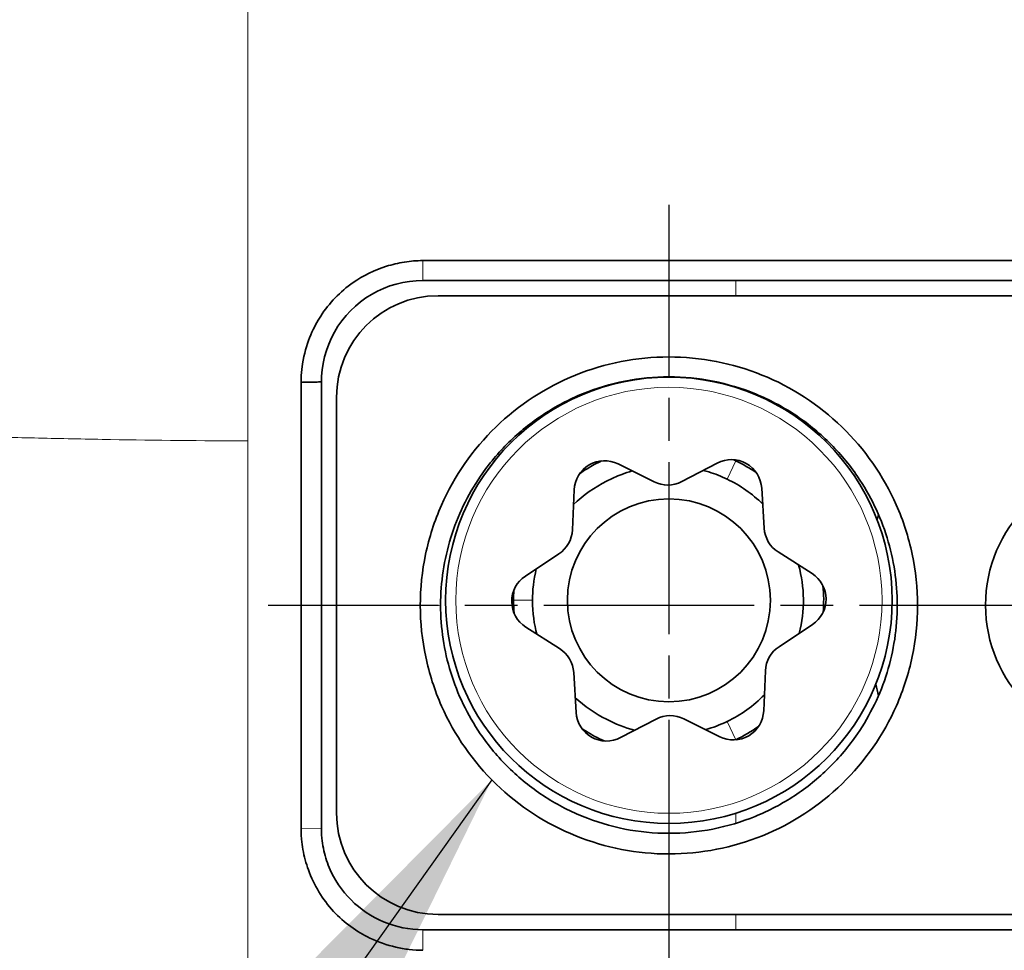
# Model space of a CAD drawing. Header units: millimetres. Extents: x 5 to 415, y 5 to 292.
# Tile 57 of 197: x 86 to 96, y 214 to 223. Entities that reach past the tile are written whole.
import ezdxf

# ---------------------------------------------------------------- set-up
doc = ezdxf.new("R2010")
doc.units = ezdxf.units.MM
doc.linetypes.add('CHAIN', pattern=[0.3543, 0.2362, -0.0295, 0.0591, -0.0295])
doc.linetypes.add('LONG_DASH_DOTTED', pattern=[0.3001, 0.2362, -0.0295, 0.0049, -0.0295])
for name, color, linetype, lineweight in [('Bemaßung (ISO)', 7, 'Continuous', 25), ('Mittelpunktmarkierung (ISO)', 7, 'LONG_DASH_DOTTED', 25), ('Sichtbar (ISO)', 7, 'Continuous', 35), ('Sichtbar schmal (ISO)', 7, 'Continuous', 18), ('Symbol (ISO)', 7, 'Continuous', 25)]:
    doc.layers.add(name, color=color, linetype=linetype, lineweight=lineweight)
doc.styles.add('Notiztext (ISO)', font='isocpeur.ttf')
doc.dimstyles.new('Standard (ISO)', dxfattribs={"dimtxt": 3.5, "dimasz": 2.5, "dimexe": 2, "dimexo": 0, "dimgap": 0.762, "dimtad": 1, "dimtoh": 1, "dimdec": 8, "dimdsep": 46, "dimtxsty": 'Notiztext (ISO)', "dimcen": 0.09, "dimdle": 10, "dimclrd": 256, "dimclre": 256, "dimclrt": 256, "dimadec": 6, "dimazin": 2, "dimtfac": 0.514286, "dimtdec": 3, "dimtmove": 0, "dimatfit": 3, "dimfxl": 1, "dimtolj": 1, "dimlwd": -1, "dimlwe": -1, "dimarcsym": 0})
doc.dimstyles.new('Standard - Methode 1b (ISO)$7', dxfattribs={"dimtxt": 3.5, "dimasz": 2.5, "dimexe": 2, "dimexo": 0, "dimgap": 0.762, "dimtad": 1, "dimtoh": 1, "dimdsep": 46, "dimtxsty": 'Notiztext (ISO)', "dimcen": 0.09, "dimdle": 10, "dimclrd": 256, "dimclre": 256, "dimclrt": 256, "dimazin": 2, "dimtfac": 1, "dimtmove": 0, "dimatfit": 3, "dimfxl": 1, "dimtolj": 1, "dimlwd": -1, "dimlwe": -1, "dimarcsym": 0})

# ---------------------------------------------------------------- blocks, each defined once
blk = doc.blocks.new('*D10')
at = {"layer": 'Bemaßung (ISO)', "transparency": 16777216}
for p, q in [((107.675, 217.1047), (107.6714, 192.4575)), ((92.6746, 214.5543), (92.6714, 192.4597)), ((95.1717, 194.4593), (105.1717, 194.4579))]:
    blk.add_line(p, q, dxfattribs=at)
for points in [[(95.1717, 194.876), (95.1716, 194.0427), (92.6717, 194.4597)], [(105.1717, 194.8745), (105.1716, 194.0412), (107.6717, 194.4575)]]:
    blk.add_solid(points, dxfattribs=at)
at = {"layer": 'Defpoints', "color": 0, "transparency": 16777216}
for p in [(107.675, 217.1047), (92.6746, 214.5543), (107.6717, 194.4575)]:
    blk.add_point(p, dxfattribs=at)
at = {"layer": 'Bemaßung (ISO)', "transparency": 16777216, "insert": (98.4223, 198.7208), "char_height": 3.5, "attachment_point": 1, "rotation": 359.99166, "style": 'Notiztext (ISO)'}
blk.add_mtext('\\A1;15', dxfattribs=at)

msp = doc.modelspace()

# ---------------------------------------------------------------- linework, layer by layer
at = {"layer": 'Mittelpunktmarkierung (ISO)', "linetype": 'CHAIN', "ltscale": 7.167107}
msp.add_line((92.67554352, 221.00424538), (92.67460522, 214.55431812), dxfattribs=at)
at = {"layer": 'Mittelpunktmarkierung (ISO)', "linetype": 'CHAIN', "ltscale": 8.778277}
msp.add_line((96.62489619, 217.05374366), (88.72504162, 217.05489253), dxfattribs=at)
at = {"layer": 'Sichtbar (ISO)'}
for p, q in [((110.09904834, 220.4539618), (90.25087741, 220.4539618)), ((110.09996896, 220.25745228), (90.24997781, 220.25745228)), ((109.95000924, 220.10745228), (90.39989279, 220.10745228)), ((89.04996891, 219.25361898), (89.04996891, 214.85423341)), ((89.24996891, 214.85745314), (89.24996891, 219.25745188)), ((89.39996891, 219.10738785), (89.39996891, 215.00750154)), ((92.528327, 218.27286966), (92.17478409, 218.44917777)), ((93.15119493, 218.45784942), (92.80083918, 218.27528988)), ((91.74118195, 218.19367649), (91.72410528, 217.79897974)), ((93.61335075, 217.8157584), (93.5892666, 218.21008959)), ((91.58994515, 217.56176716), (91.2604864, 217.34374408)), ((94.08498188, 217.36882882), (93.75170281, 217.58096603)), ((93.75999266, 216.64754463), (94.08945141, 216.86556771)), ((91.26495593, 216.84048297), (91.598235, 216.62834576)), ((91.73658706, 216.3935534), (91.76067121, 215.99922221)), ((93.60875586, 216.0156353), (93.62583253, 216.41033205)), ((92.19874288, 215.75146238), (92.54909863, 215.93402192)), ((92.82161082, 215.93644213), (93.17515372, 215.76013402)), ((90.39989038, 214.00745228), (109.95001928, 214.00745228)), ((90.24995857, 213.85745228), (110.09997016, 213.85745228))]:
    msp.add_line(p, q, dxfattribs=at)
at = {"layer": 'Sichtbar (ISO)', "flags": 128}
msp.add_lwpolyline([(90.2499773, 220.25745208), (90.18393058, 220.25526936), (90.11822242, 220.24873549), (90.05307216, 220.23787553), (89.98871822, 220.22272284), (89.92556591, 220.20337278), (89.86384887, 220.17990167), (89.80376262, 220.1523822), (89.74566955, 220.12098128), (89.68988914, 220.08589322), (89.63659305, 220.04724795), (89.58595294, 220.00517423), (89.53813095, 219.95979959), (89.49330348, 219.91125519), (89.45179481, 219.85988314), (89.41384334, 219.80599339), (89.37954921, 219.74976713), (89.3490221, 219.69138677), (89.32237167, 219.63103468), (89.2997076, 219.56889922), (89.28118248, 219.5053559), (89.26694412, 219.4409352), (89.25707359, 219.37642748), (89.25168056, 219.3159693), (89.24996871, 219.25745065)], dxfattribs=at)
at = {"layer": 'Sichtbar (ISO)'}
for radius in [2.2, 1]:
    msp.add_circle((92.67496891, 217.1046559), radius, dxfattribs=at)
for centre, radius, start, end in [((90.39996919, 219.10745204), 1.00000028, 90.00437711, 180.003690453), ((92.04090156, 218.18070903), 0.3, 63.495051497, 177.522625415), ((93.28982458, 218.19180089), 0.3, 3.495051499, 117.522625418), ((92.6749689, 217.10465656), 1.52505449, 55.634298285, 64.356198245), ((97.17496891, 217.05745228), 1.38, 90.007344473, 269.992643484), ((92.66220953, 218.54133841), 0.3, 243.495051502, 297.522625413), ((92.67496889, 217.10465727), 1.325, 45.796612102, 64.356189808), ((92.67496878, 217.10466786), 1.325, 45.796646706, 64.35598736), ((96.67496537, 217.44474423), 2, 165.344473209, 166.904119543), ((91.42438567, 217.81194721), 0.3, 303.495051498, 357.522625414), ((93.91279277, 217.8340471), 0.3, 183.4950515, 237.522625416), ((92.67496889, 217.10465727), 1.325, 345.796533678, 15.220995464), ((91.42604589, 217.09356404), 0.3, 123.495051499, 237.522625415), ((93.92389192, 217.11574776), 0.3, 303.495051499, 57.522625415), ((92.6749689, 217.10465656), 1.52505449, 355.634227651, 5.383388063), ((91.43714504, 216.3752647), 0.3, 3.4950515, 57.522625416), ((93.92555214, 216.39736459), 0.3, 123.495051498, 177.522625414), ((96.6749678, 216.67015595), 2, 191.305853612, 194.655342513), ((92.67496889, 217.10465727), 1.325, 295.643420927, 315.22107399), ((92.06011323, 216.01751091), 0.3, 183.495051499, 297.522625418), ((93.30903625, 216.02860277), 0.3, 243.495051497, 357.522625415), ((92.68772828, 215.66797339), 0.3, 63.495051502, 117.522625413), ((92.6749689, 217.10465656), 1.52505449, 295.643429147, 305.383458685), ((90.39996918, 215.0074525), 1.00000028, 179.997178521, 269.995485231)]:
    msp.add_arc(centre, radius, start, end, dxfattribs=at)
for points, knots in [([(89.05005781, 219.25361803), (89.05004106, 219.25362639), (89.0500345, 219.25363083), (89.05003046, 219.25363365), (89.05002197, 219.25363979), (89.05001752, 219.25364314), (89.05000104, 219.25365616), (89.04998897, 219.25366698), (89.04996752, 219.25369158), (89.04995823, 219.25370589), (89.04994605, 219.25373798), (89.04994366, 219.25375438), (89.04994585, 219.25383143), (89.0499807, 219.25392016), (89.04997308, 219.25423946), (89.04996716, 219.25449401), (89.04995299, 219.25512002), (89.04994492, 219.25549147), (89.04816994, 219.34064104), (89.06344929, 219.43235111), (89.10594772, 219.65868992), (89.1784823, 219.8041539), (89.32729014, 220.03653598), (89.43424637, 220.1479773), (89.66325756, 220.30636134), (89.77429467, 220.36051914), (89.94880934, 220.41580928), (90.00839851, 220.42993531), (90.09884669, 220.44422463), (90.12916515, 220.44783774), (90.19055678, 220.45274132), (90.22103292, 220.45393977), (90.25087742, 220.45389848)], [-0.15807785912, -0.15807785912, -0.15807785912, -0.15807785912, -0.15807756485, -0.15807708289, -0.15807708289, -0.15807653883, -0.15807653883, -0.15807502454, -0.15807502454, -0.15807335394, -0.15807335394, -0.15807168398, -0.15807168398, -0.15806587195, -0.15806587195, -0.15804302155, -0.15804302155, -0.15800967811, -0.15800967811, -0.1503998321, -0.1503998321, -0.11557737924, -0.11557737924, -0.07049783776, -0.07049783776, -0.03534702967, -0.03534702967, -0.01775597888, -0.01775597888, -0.00896524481, -0.00896524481, -0.00001243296, -0.00001243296, -0.00001243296, -0.00001243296]), ([(95.12489621, 217.0539618), (95.12489509, 217.22406345), (95.10697064, 217.39414642), (95.03676875, 217.72664523), (94.98450253, 217.88938406), (94.78827162, 218.33262767), (94.60502217, 218.59585727), (94.15235301, 219.03340915), (93.88388216, 219.20809772), (93.30084681, 219.44330939), (92.98687727, 219.50419081), (92.35899292, 219.50365783), (92.04511909, 219.4422771), (91.46260533, 219.20612685), (91.1944785, 219.03108862), (90.74262814, 218.59295273), (90.55979732, 218.329534), (90.36447695, 217.88659951), (90.31256462, 217.72436816), (90.24284279, 217.39296411), (90.22504272, 217.22347226), (90.2250416, 217.05396179)], [0.00000137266, 0.00000137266, 0.00000137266, 0.00000137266, 0.05103964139, 0.05103964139, 0.10196509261, 0.10196509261, 0.19578328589, 0.19578328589, 0.28915106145, 0.28915106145, 0.38224190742, 0.38224190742, 0.47532137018, 0.47532137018, 0.56861689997, 0.56861689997, 0.66232927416, 0.66232927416, 0.71302073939, 0.71302073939, 0.76382124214, 0.76382124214, 0.76382124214, 0.76382124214]), ([(90.4249508, 217.05745147), (90.42496878, 217.28297544), (90.45887469, 217.5072309), (90.59211776, 217.93773721), (90.69057492, 218.14159175), (90.89997585, 218.44784066), (90.99382927, 218.55996662), (91.20199729, 218.76454574), (91.31583906, 218.85650291), (91.55956994, 219.01695287), (91.68885255, 219.08509404), (91.95893012, 219.19546389), (92.09910185, 219.23740302), (92.38534642, 219.29348704), (92.53072097, 219.30754637), (92.82212881, 219.30735725), (92.96747628, 219.29311092), (93.2536359, 219.23666117), (93.39374976, 219.1945433), (93.66366055, 219.0838379), (93.79283601, 219.01554415), (94.03634356, 218.85480451), (94.15006761, 218.76270773), (94.35796388, 218.55788621), (94.45166621, 218.44566014), (94.66042226, 218.13955443), (94.75848961, 217.93603312), (94.89120048, 217.50632412), (94.92496905, 217.28251816), (94.92498686, 217.05745136)], [0.00000359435, 0.00000359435, 0.00000359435, 0.00000359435, 0.06767315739, 0.06767315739, 0.13520694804, 0.13520694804, 0.17896918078, 0.17896918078, 0.22276595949, 0.22276595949, 0.26650137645, 0.26650137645, 0.31028677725, 0.31028677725, 0.35399459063, 0.35399459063, 0.39769985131, 0.39769985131, 0.44148407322, 0.44148407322, 0.485212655, 0.485212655, 0.52900843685, 0.52900843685, 0.57276485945, 0.57276485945, 0.64016030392, 0.64016030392, 0.70769284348, 0.70769284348, 0.70769284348, 0.70769284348]), ([(89.23626875, 219.25719937), (89.21855973, 219.25685591), (89.20087071, 219.25646045), (89.18318665, 219.25612739), (89.16096111, 219.25570879), (89.13874343, 219.25538877), (89.11656745, 219.25496472), (89.11212815, 219.25487983), (89.10769052, 219.25479078), (89.10325417, 219.25469945)], [0.06811203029, 0.06811203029, 0.06811203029, 0.06811203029, 0.33333333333, 0.33333333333, 0.33333333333, 0.66666666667, 0.66666666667, 0.66666666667, 0.73339499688, 0.73339499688, 0.73339499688, 0.73339499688]), ([(91.79553356, 218.35331998), (91.81912887, 218.36981595), (91.84350711, 218.38586495), (91.91545192, 218.43025177), (91.96309073, 218.45616245), (92.01128418, 218.47924347)], [0.14106872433, 0.14106872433, 0.14106872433, 0.14106872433, 0.148215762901, 0.148215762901, 0.161491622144, 0.161491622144, 0.161491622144, 0.161491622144]), ([(92.06137676, 218.27902083), (92.1093143, 218.30406767), (92.15876791, 218.32617011), (92.24392722, 218.35812569), (92.27889366, 218.36960834), (92.31427122, 218.37961697)], [0.144592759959, 0.144592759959, 0.144592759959, 0.144592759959, 0.160833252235, 0.160833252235, 0.171873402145, 0.171873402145, 0.171873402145, 0.171873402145]), ([(93.01296518, 218.38582217), (93.03120441, 218.38101031), (93.04934547, 218.37580775), (93.12940078, 218.3509853), (93.18989595, 218.32723081), (93.24843045, 218.29921897)], [0.242634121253, 0.242634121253, 0.242634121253, 0.242634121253, 0.248287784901, 0.248287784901, 0.267736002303, 0.267736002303, 0.267736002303, 0.267736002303]), ([(90.22503136, 217.05396179), (90.22503338, 216.88386154), (90.24295837, 216.71378005), (90.31316062, 216.38128413), (90.36542666, 216.2185467), (90.56165755, 215.77530327), (90.74490778, 215.51207272), (91.19757867, 215.07451916), (91.46605062, 214.89982992), (92.04908831, 214.66461726), (92.36305919, 214.60373558), (92.99094623, 214.60426856), (93.3048214, 214.66564955), (93.8873375, 214.90180078), (94.15546543, 215.07683968), (94.60731752, 215.51497724), (94.79014911, 215.77839693), (94.98546949, 216.22133123), (95.03738163, 216.38356118), (95.10710382, 216.71496235), (95.12490443, 216.88445273), (95.12490645, 217.0539618)], [0.00000137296, 0.00000137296, 0.00000137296, 0.00000137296, 0.05103922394, 0.05103922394, 0.10196426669, 0.10196426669, 0.19578288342, 0.19578288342, 0.28915114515, 0.28915114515, 0.38224251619, 0.38224251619, 0.47532250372, 0.47532250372, 0.56861851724, 0.56861851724, 0.66233131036, 0.66233131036, 0.71302236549, 0.71302236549, 0.76382244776, 0.76382244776, 0.76382244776, 0.76382244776]), ([(94.92498686, 217.05745136), (94.92496879, 216.83191832), (94.89105729, 216.60765052), (94.7578047, 216.17712206), (94.65933767, 215.97326215), (94.44993346, 215.66703115), (94.35609781, 215.5549285), (94.14792257, 215.35034008), (94.03404671, 215.25835945), (93.79031507, 215.09792488), (93.661064, 215.02980288), (93.39098083, 214.91942866), (93.25076002, 214.8774786), (92.96451275, 214.82141017), (92.81917469, 214.80735823), (92.52785138, 214.80754728), (92.38253966, 214.82178618), (92.09637602, 214.87822081), (91.95621296, 214.92034984), (91.68629709, 215.03105974), (91.55715273, 215.0993345), (91.31364352, 215.26005982), (91.1998855, 215.35218032), (90.9919825, 215.55701135), (90.89829776, 215.66921447), (90.68953876, 215.97530315), (90.59146222, 216.17882947), (90.45874286, 216.60855915), (90.42496901, 216.83237652), (90.4249508, 217.05745147)], [0.00000356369, 0.00000356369, 0.00000356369, 0.00000356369, 0.06767567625, 0.06767567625, 0.13522589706, 0.13522589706, 0.17898422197, 0.17898422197, 0.22279647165, 0.22279647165, 0.26652357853, 0.26652357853, 0.31032521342, 0.31032521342, 0.35402331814, 0.35402331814, 0.39771887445, 0.39771887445, 0.44151909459, 0.44151909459, 0.48523885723, 0.48523885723, 0.52904933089, 0.52904933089, 0.5728009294, 0.5728009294, 0.64021083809, 0.64021083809, 0.70774400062, 0.70774400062, 0.70774400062, 0.70774400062]), ([(92.03609303, 215.71847407), (91.97496218, 215.74646971), (91.91555963, 215.77855078), (91.84451672, 215.82319481), (91.83091348, 215.83204584), (91.81745949, 215.84110466)], [0.099845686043, 0.099845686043, 0.099845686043, 0.099845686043, 0.110448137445, 0.110448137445, 0.112992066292, 0.112992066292, 0.112992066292, 0.112992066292]), ([(89.04997149, 214.85423339), (89.04997367, 214.85372727), (89.04997405, 214.85132406), (89.05001441, 214.84559754), (89.0500358, 214.84343177), (89.05011832, 214.83693483), (89.05019779, 214.83260391), (89.0505093, 214.81961315), (89.05081442, 214.81095521), (89.05201982, 214.78499408), (89.0532101, 214.76770522), (89.05792273, 214.71593129), (89.06258638, 214.68155326), (89.08099188, 214.57917336), (89.09915025, 214.51194896), (89.17739108, 214.29607014), (89.26138023, 214.1557399), (89.47518578, 213.92428585), (89.59734583, 213.8377662), (89.81002834, 213.73567636), (89.89542044, 213.70558844), (90.02678817, 213.67499771), (90.07113668, 213.66722035), (90.16022472, 213.65675454), (90.20513612, 213.65402205), (90.25024767, 213.65397209)], [0.000002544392, 0.000002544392, 0.000002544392, 0.000002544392, 0.000131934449, 0.000131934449, 0.000210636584, 0.000210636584, 0.000368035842, 0.000368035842, 0.000682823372, 0.000682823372, 0.001312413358, 0.001312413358, 0.002571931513, 0.002571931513, 0.005092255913, 0.005092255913, 0.010915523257, 0.010915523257, 0.016543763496, 0.016543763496, 0.020010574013, 0.020010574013, 0.021743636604, 0.021743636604, 0.023468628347, 0.023468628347, 0.023468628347, 0.023468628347]), ([(90.24995858, 213.85742647), (90.11712743, 213.85745366), (89.98557843, 213.88391769), (89.7433068, 213.98559052), (89.63459567, 214.0586177), (89.45117336, 214.24202851), (89.37814954, 214.3507194), (89.30222732, 214.53158536), (89.28269728, 214.59517534), (89.2630811, 214.69268485), (89.25816798, 214.72544192), (89.25324973, 214.77484176), (89.25201966, 214.79133952), (89.2507892, 214.81612053), (89.25048153, 214.82438579), (89.24997736, 214.84471048), (89.24996887, 214.85384953), (89.24996891, 214.85745305)], [0.00001064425, 0.00001064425, 0.00001064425, 0.00001064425, 0.03986023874, 0.03986023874, 0.07877143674, 0.07877143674, 0.11768244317, 0.11768244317, 0.13757546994, 0.13757546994, 0.14749912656, 0.14749912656, 0.15245786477, 0.15245786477, 0.15493733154, 0.15493733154, 0.15855293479, 0.15855293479, 0.15855293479, 0.15855293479])]:
    msp.add_open_spline(points, degree=3, knots=knots, dxfattribs=at)
for points in [[(89.10325417, 219.25469945), (89.08552926, 219.25433458), (89.06782471, 219.25393349), (89.05005781, 219.25361803)], [(89.24992702, 219.25745178), (89.24536584, 219.25737235), (89.24081664, 219.25728757), (89.23626875, 219.25719937)], [(93.31004817, 218.49111844), (93.31836224, 218.48730784), (93.32666268, 218.48341742), (93.33495842, 218.47946277)], [(91.73491495, 218.04882601), (91.83137677, 218.14141275), (91.94125555, 218.21892739), (92.06137676, 218.27902083)], [(91.33027439, 217.10465727), (91.33027473, 217.20148743), (91.34127029, 217.3063298), (91.36789781, 217.41482481)], [(91.14394489, 217.10465664), (91.14394489, 217.13789937), (91.14505001, 217.1711477), (91.14724512, 217.20433466)], [(91.14909351, 216.97824976), (91.14565242, 217.02013585), (91.14394489, 217.06227109), (91.14394489, 217.10465664)], [(91.37370696, 216.77126129), (91.34787797, 216.86778818), (91.33027395, 216.97859377), (91.33027439, 217.10465728)], [(92.05859923, 215.93174919), (91.94719523, 215.98790806), (91.84359053, 216.05955035), (91.75180475, 216.14439324)], [(92.33697614, 215.82349145), (92.24040798, 215.84896774), (92.14701874, 215.88528425), (92.05859923, 215.93174919)], [(93.24837545, 215.91019032), (93.17982213, 215.87724826), (93.108642, 215.85034278), (93.03566299, 215.82969657)]]:
    msp.add_open_spline(points, degree=3, dxfattribs=at)
at = {"layer": 'Sichtbar schmal (ISO)'}
for p, q in [((88.52494357, 218.6765552), (88.52495454, 224.52592498)), ((90.25087745, 220.45385826), (90.24997783, 220.25745255)), ((93.33495635, 220.25745242), (93.33495617, 220.10745228)), ((93.33495508, 219.20847954), (93.33495507, 219.20332649)), ((88.52492951, 213.27815084), (88.52494357, 218.67655518)), ((93.33495086, 218.47944702), (93.24842027, 218.29919776)), ((93.3349542, 218.488387), (93.33495419, 218.47946277)), ((90.2250373, 217.0539618), (90.42495391, 217.05745143)), ((91.14394489, 217.10465664), (91.33027439, 217.10465728)), ((95.12490051, 217.05396181), (94.92498374, 217.05745131)), ((93.33494486, 215.7298557), (93.24837545, 215.91019032)), ((93.33496889, 215.72972529), (93.33496889, 215.72981227)), ((93.33494119, 215.00598094), (93.33494068, 214.90642061)), ((89.0499863, 214.8542336), (89.24996799, 214.85745314)), ((93.33493612, 214.00745228), (93.33493536, 213.8574529)), ((90.24995861, 213.85741619), (90.25024767, 213.65397209))]:
    msp.add_line(p, q, dxfattribs=at)
msp.add_circle((92.67496891, 217.1046559), 2.1, dxfattribs=at)
msp.add_open_spline([(88.52494357, 218.6765552), (88.07443667, 218.67652788), (87.39633735, 218.68405823), (86.5019887, 218.70278006), (85.63451429, 218.72456383), (84.6256563, 218.75317741), (83.50613146, 218.78095111), (82.74271715, 218.79605533), (82.34232812, 218.80122617), (82.29760137, 218.8018891)], degree=3, knots=[0, 0, 0, 0, 0.1950870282, 0.2926318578, 0.3901766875, 0.5852663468, 0.7803560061, 0.9754456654, 1, 1, 1, 1], dxfattribs=at)

# ---------------------------------------------------------------- dimensions: what is measured, and where the dimension line sits
at = {"layer": 'Bemaßung (ISO)'}
dim = msp.add_linear_dim(base=(107.67167433, 194.45750337), p1=(92.67460522, 214.55431812), p2=(107.67496891, 217.1046559), angle=179.991664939, dimstyle='Standard (ISO)', override={"dimgap": 0.762, "dimtoh": 0, "dimdec": 0, "dimtol": 0, "dimlim": 0, "dimtp": 0, "dimtm": 0, "dimtdec": 3, "dimtofl": 0, "dimatfit": 1}, dxfattribs=at)
dim.commit()
dim.dimension.update_dxf_attribs({"geometry": '*D10', "text_midpoint": (100.17167815, 194.45859443), "dimtype": 160})

# ---------------------------------------------------------------- leaders
at = {"layer": 'Symbol (ISO)', "annotation_type": 0, "has_hookline": 1, "hookline_direction": 1, "text_width": 20.64677992}
msp.add_leader([(90.92980827, 215.3344013), (78.98417463, 198.54446913), (76.48417463, 198.54446913)], dimstyle='Standard - Methode 1b (ISO)$7', override={"dimtad": 0}, dxfattribs=at)

doc.saveas('drawing.dxf')
